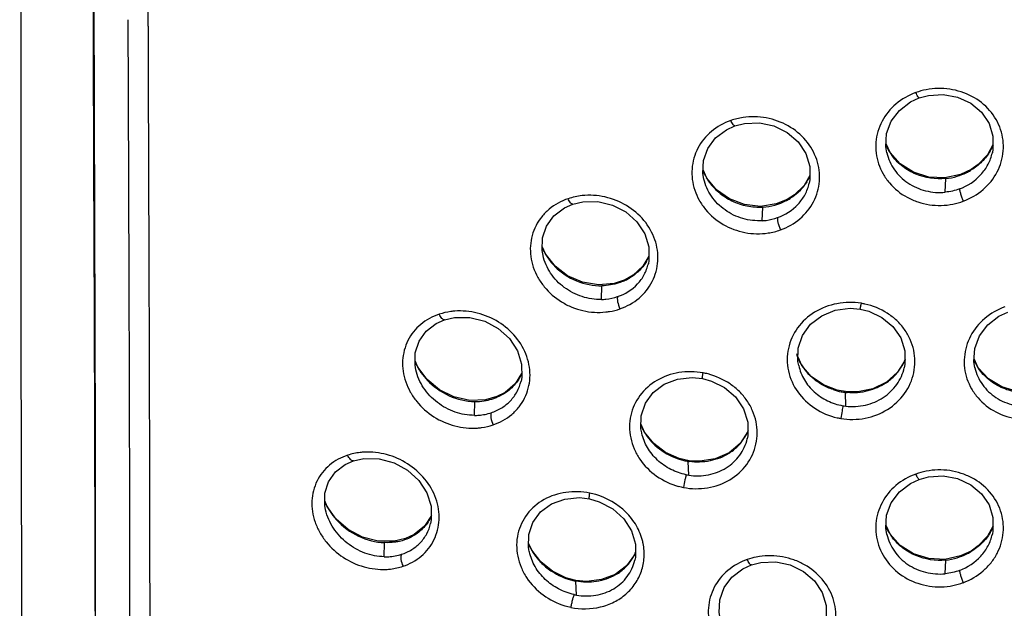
# Model space of a CAD drawing. Header units: millimetres. Extents: x 687 to 1107, y -116 to 478.
# Tile 30 of 49: x 778 to 788, y 305 to 311. Entities that reach past the tile are written whole.
import ezdxf

# ---------------------------------------------------------------- set-up
doc = ezdxf.new("R2010")
doc.units = ezdxf.units.MM
doc.header["$LTSCALE"] = 0.1

msp = doc.modelspace()

# ---------------------------------------------------------------- linework, layer by layer
at = {"color": 7, "linetype": 'Continuous'}
for p, q in [((778.8748, 311.1255), (778.8747, 311.3407)), ((778.6641, 311.1944), (778.6664, 310.4198)), ((778.6664, 310.4198), (778.6732, 308.49)), ((786.5768, 309.8143), (786.5345, 309.9049)), ((787.6448, 309.8931), (787.5878, 309.7915)), ((786.5415, 309.8147), (786.5423, 309.8111)), ((787.6384, 309.8125), (787.6387, 309.8137)), ((784.6727, 309.549), (784.635, 309.6334)), ((787.4168, 309.638), (787.3081, 309.5872)), ((787.4125, 309.6292), (787.4168, 309.638)), ((784.6429, 309.5396), (784.6423, 309.5422)), ((785.7443, 309.5753), (785.6833, 309.4717)), ((787.3081, 309.5872), (787.1448, 309.5519)), ((787.1495, 309.4025), (787.1537, 309.5441)), ((785.6833, 309.4717), (785.5849, 309.3752)), ((785.7379, 309.4958), (785.7385, 309.4985)), ((785.5065, 309.3255), (785.3956, 309.281)), ((785.4992, 309.315), (785.5065, 309.3255)), ((785.5849, 309.3752), (785.5065, 309.3255)), ((785.3956, 309.281), (785.2319, 309.256)), ((785.2503, 309.1064), (785.2543, 309.2482)), ((782.9983, 308.7614), (782.9658, 308.8376)), ((782.9733, 308.744), (782.9731, 308.745)), ((784.0735, 308.7382), (784.0088, 308.6334)), ((784.0088, 308.6334), (783.9077, 308.5408)), ((784.0671, 308.6594), (784.068, 308.6632)), ((783.9077, 308.5408), (783.8254, 308.4939)), ((783.7121, 308.4556), (783.5478, 308.4405)), ((783.5817, 308.2883), (783.5855, 308.4313)), ((783.8254, 308.4939), (783.7121, 308.4556)), ((783.8151, 308.4821), (783.8254, 308.4939)), ((781.9515, 308.0789), (781.9515, 308.0789)), ((785.6619, 307.6027), (785.6209, 307.6893)), ((781.6733, 307.585), (781.6458, 307.6521)), ((781.77, 307.4564), (781.6733, 307.585)), ((785.6274, 307.6035), (785.6278, 307.6016)), ((786.7245, 307.5801), (786.7249, 307.582)), ((787.4927, 307.5796), (787.4488, 307.6718)), ((787.4558, 307.5821), (787.4568, 307.5778)), ((781.6532, 307.5585), (781.6531, 307.5589)), ((782.7517, 307.5193), (782.6837, 307.4134)), ((782.4937, 307.2799), (782.3778, 307.2473)), ((782.4806, 307.2672), (782.4937, 307.2799)), ((786.1339, 307.3291), (786.0286, 307.3471)), ((786.117, 307.1813), (786.1127, 307.3232)), ((786.1325, 307.3211), (786.1339, 307.3291)), ((782.3778, 307.2473), (782.213, 307.241)), ((782.2621, 307.0846), (782.2657, 307.2292)), ((784.0275, 306.9097), (783.9909, 306.9906)), ((783.9983, 306.9006), (783.9976, 306.9036)), ((785.094, 306.8421), (785.0944, 306.8441)), ((781.0059, 306.6139), (781.0059, 306.6139)), ((784.4919, 306.614), (784.3872, 306.6376)), ((784.4868, 306.4641), (784.482, 306.6073)), ((784.4869, 306.6065), (784.4919, 306.614)), ((780.7323, 306.1386), (780.7089, 306.1978)), ((780.7163, 306.1033), (780.7159, 306.105)), ((780.8265, 306.0084), (780.7323, 306.1386)), ((781.8155, 306.0437), (781.7424, 305.9338)), ((781.6363, 305.8473), (781.5466, 305.8051)), ((781.7424, 305.9338), (781.6363, 305.8473)), ((786.5769, 305.8522), (786.5345, 305.9429)), ((786.5415, 305.8527), (786.5423, 305.8491)), ((787.6448, 305.9311), (787.5879, 305.8295)), ((787.6384, 305.8505), (787.6387, 305.8517)), ((781.4284, 305.777), (781.2632, 305.7778)), ((781.3253, 305.6168), (781.3288, 305.763)), ((781.5466, 305.8051), (781.4284, 305.777)), ((781.5312, 305.7918), (781.5466, 305.8051)), ((782.8568, 305.6839), (782.8241, 305.7589)), ((782.8318, 305.6671), (782.8308, 305.6711)), ((783.9321, 305.6615), (783.9235, 305.6383)), ((787.4168, 305.676), (787.3081, 305.6252)), ((787.4125, 305.6672), (787.4168, 305.676)), ((783.9235, 305.6383), (783.8402, 305.523)), ((783.9265, 305.5814), (783.9269, 305.5833)), ((787.3081, 305.6252), (787.1449, 305.5899)), ((787.1495, 305.4405), (787.1537, 305.5821)), ((783.8402, 305.523), (783.7242, 305.4342)), ((783.3152, 305.3715), (783.2106, 305.3996)), ((783.3194, 305.2187), (783.3144, 305.3634))]:
    msp.add_line(p, q, dxfattribs=at)
for points in [[(777.553, 311.5676), (777.5514, 307.8962), (777.5609, 303.9965), (777.5404, 300.0882)], [(778.3096, 311.3992), (778.3249, 306.8553), (778.3219, 302.6589)], [(786.5427, 309.8112), (786.5327, 309.8748), (786.5408, 310.011), (786.5883, 310.1398), (786.673, 310.252), (786.7883, 310.3401), (786.8797, 310.3827)], [(786.8797, 310.3827), (786.9752, 310.4087), (787.128, 310.4179), (787.2779, 310.3903), (787.4135, 310.3274), (787.5246, 310.2338), (787.604, 310.1172), (787.6448, 309.9856), (787.6448, 309.8481), (787.6382, 309.8126)], [(784.6429, 309.5396), (784.6334, 309.5977), (784.6393, 309.7317), (784.6837, 309.8575), (784.7648, 309.9666), (784.8768, 310.0517), (784.9665, 310.0925)], [(784.9665, 310.0925), (785.065, 310.1174), (785.2195, 310.1229), (785.3712, 310.0908), (785.5086, 310.0231), (785.6215, 309.9252), (785.7024, 309.8047), (785.7442, 309.67), (785.7443, 309.5308), (785.7377, 309.4959)], [(787.1448, 309.5519), (786.9775, 309.5593), (786.8188, 309.6093), (786.682, 309.6965), (786.5768, 309.8143)], [(787.5878, 309.7915), (787.492, 309.6907), (787.4168, 309.638)], [(785.2319, 309.256), (785.0658, 309.2736), (784.9093, 309.3325), (784.7753, 309.4267), (784.6727, 309.549)], [(782.9733, 308.744), (782.9646, 308.7966), (782.9686, 308.9281), (783.0099, 309.0511), (783.0872, 309.1572), (783.1956, 309.2398), (783.2836, 309.2791)], [(783.2835, 309.2791), (783.3851, 309.3033), (783.5415, 309.3055), (783.6947, 309.2695), (783.8338, 309.1975), (783.9482, 309.0958), (784.0305, 308.9721), (784.0731, 308.835), (784.0737, 308.6951), (784.0669, 308.6595)], [(783.5478, 308.4405), (783.3828, 308.4678), (783.2289, 308.5351), (783.098, 308.6355), (782.9983, 308.7614)], [(785.6276, 307.6035), (785.62, 307.646), (785.6228, 307.7842), (785.6682, 307.9154), (785.7515, 308.0307), (785.8672, 308.1202), (786.0078, 308.1768), (786.1609, 308.1972), (786.2657, 308.1892)], [(781.9515, 308.0789), (782.0557, 308.1026), (782.2135, 308.1022), (782.3681, 308.0629), (782.5085, 307.9874), (782.6241, 307.8827), (782.7074, 307.7567), (782.7508, 307.6182), (782.7521, 307.4782), (782.7451, 307.4407)], [(786.2657, 308.1892), (786.3573, 308.1666), (786.492, 308.1032), (786.6055, 308.0094), (786.6867, 307.8903), (786.7298, 307.7545), (786.7308, 307.6129), (786.7245, 307.5801)], [(787.4572, 307.5779), (787.447, 307.6432), (787.4557, 307.7803), (787.5043, 307.9107), (787.5904, 308.0246), (787.7071, 308.1144), (787.7993, 308.1582)], [(781.6531, 307.5589), (781.645, 307.6064), (781.6473, 307.7357), (781.686, 307.8563), (781.7601, 307.9602), (781.8651, 308.0407), (781.9515, 308.0789)], [(786.0286, 307.3471), (785.8845, 307.4027), (785.759, 307.4897), (785.6619, 307.6027)], [(786.7318, 307.6582), (786.6525, 307.5329), (786.5391, 307.4314), (786.3985, 307.3621), (786.2423, 307.3293), (786.1339, 307.3291)], [(788.2278, 307.3715), (788.0646, 307.3314), (787.8965, 307.3341), (787.7368, 307.38), (787.5988, 307.464), (787.4927, 307.5796)], [(782.213, 307.241), (782.0492, 307.2767), (781.8978, 307.351), (781.77, 307.4564)], [(782.6837, 307.4134), (782.58, 307.3243), (782.4937, 307.2799)], [(783.9976, 306.9036), (783.9901, 306.9457), (783.9925, 307.082), (784.0366, 307.2104), (784.1183, 307.3224), (784.2321, 307.4083), (784.3712, 307.4611), (784.5233, 307.4779), (784.6275, 307.4675)], [(784.6275, 307.4675), (784.7218, 307.442), (784.8584, 307.3744), (784.9732, 307.2765), (785.0554, 307.1539), (785.0991, 307.0155), (785.1, 306.873), (785.094, 306.8421)], [(784.3872, 306.6376), (784.2453, 306.7004), (784.1222, 306.7929), (784.0275, 306.9097)], [(785.0999, 306.9168), (785.0195, 306.7942), (784.9048, 306.6972), (784.7619, 306.6338), (784.6029, 306.6082), (784.4919, 306.614)], [(780.7159, 306.105), (780.7084, 306.1488), (780.7096, 306.2764), (780.7464, 306.3954), (780.8181, 306.4976), (780.9206, 306.5765), (781.0059, 306.6139)], [(781.0059, 306.6139), (781.1121, 306.6372), (781.2709, 306.6347), (781.4265, 306.5928), (781.5677, 306.5146), (781.6841, 306.4077), (781.7679, 306.28), (781.8118, 306.1407), (781.8139, 306.001), (781.8066, 305.9618)], [(786.5427, 305.8492), (786.5327, 305.9128), (786.5408, 306.0491), (786.5883, 306.1778), (786.673, 306.29), (786.7883, 306.3781), (786.8797, 306.4207)], [(786.8797, 306.4207), (786.9752, 306.4467), (787.128, 306.4559), (787.2779, 306.4283), (787.4136, 306.3653), (787.5246, 306.2717), (787.604, 306.1551), (787.6448, 306.0235), (787.6448, 305.886), (787.6382, 305.8506)], [(782.8308, 305.6711), (782.8234, 305.7132), (782.8255, 305.8476), (782.8687, 305.9738), (782.949, 306.0832), (783.0614, 306.1664), (783.1993, 306.2166), (783.351, 306.2306), (783.4555, 306.2184)], [(783.4555, 306.2184), (783.5575, 306.1885), (783.6969, 306.1144), (783.8112, 306.0115), (783.8909, 305.8864), (783.9322, 305.7489), (783.9321, 305.6098), (783.9265, 305.5814)], [(781.2632, 305.7778), (781.1006, 305.82), (780.9517, 305.8994), (780.8265, 306.0084)], [(787.1449, 305.5899), (786.9776, 305.5973), (786.8189, 305.6473), (786.6821, 305.7345), (786.5769, 305.8522)], [(787.5879, 305.8295), (787.492, 305.7287), (787.4168, 305.676)], [(783.2106, 305.3996), (783.0702, 305.468), (782.9492, 305.5646), (782.8568, 305.6839)], [(785.1367, 305.5323), (785.235, 305.5573), (785.3894, 305.5631), (785.5409, 305.5314), (785.6782, 305.464), (785.791, 305.3663), (785.8717, 305.2461), (785.9133, 305.1115), (785.9133, 304.9725), (785.9067, 304.938)], [(784.8118, 304.9777), (784.8023, 305.0363), (784.8084, 305.1705), (784.8531, 305.2967), (784.9345, 305.406), (785.0468, 305.4914), (785.1367, 305.5323)], [(783.7242, 305.4342), (783.5817, 305.3789), (783.4244, 305.3611), (783.3152, 305.3715)]]:
    msp.add_lwpolyline(points, dxfattribs=at)
for centre, radius, start, end in [((787.1202, 309.653), 0.8317, 101.69177, 109.38103), ((785.1839, 309.3668), 0.8234, 99.31386, 108.45037), ((787.0439, 310.1159), 0.5573, 203.35146, 211.36391), ((787.1428, 310.1105), 0.5498, 329.29894, 332.07361), ((787.1459, 310.1088), 0.5462, 332.07413, 336.97417), ((787.0578, 310.1242), 0.5735, 211.35481, 217.25531), ((785.1627, 309.8487), 0.5755, 202.58197, 210.92287), ((787.1014, 310.1537), 0.6098, 295.94374, 300.6817), ((787.0946, 310.1651), 0.6231, 300.68088, 301.48924), ((785.1677, 309.8516), 0.5814, 210.91372, 214.63618), ((785.2723, 309.7846), 0.5184, 328.30736, 334.80747), ((785.2756, 309.7829), 0.5148, 334.81682, 335.72658), ((787.0892, 310.1839), 0.6425, 275.76282, 286.74242), ((787.0926, 310.1721), 0.6302, 286.75365, 295.93073), ((783.4764, 308.5819), 0.7915, 97.04174, 107.88572), ((785.2375, 309.8197), 0.5685, 297.41132, 298.55283), ((785.2381, 309.8187), 0.5673, 298.5512, 302.97588), ((785.2203, 309.8545), 0.6073, 273.20432, 297.33844), ((787.127, 309.842), 0.572, 280.25552, 291.50258), ((785.238, 309.5383), 0.5638, 277.42665, 290.86243), ((783.5107, 309.0609), 0.5945, 202.51869, 205.15493), ((783.5215, 309.0661), 0.6065, 205.16327, 210.65745), ((783.5268, 309.0691), 0.6125, 210.64913, 211.27586), ((783.5283, 309.07), 0.6143, 211.27657, 213.42103), ((783.6231, 308.9393), 0.4951, 327.93461, 334.1682), ((783.6209, 308.9404), 0.4976, 334.16566, 335.79961), ((783.5723, 309.1047), 0.6704, 223.86376, 224.8463), ((783.594, 308.977), 0.5421, 295.58472, 300.81278), ((783.5924, 308.9802), 0.5456, 294.08364, 295.58944), ((786.1609, 307.5369), 0.721, 77.61343, 80.60859), ((786.1363, 307.9029), 0.5626, 198.6897, 203.39322), ((782.2068, 307.8839), 0.6124, 202.51356, 203.67006), ((782.2219, 307.8907), 0.6289, 203.69372, 210.52168), ((786.1403, 307.9046), 0.567, 203.39179, 207.5957), ((786.141, 307.905), 0.5678, 207.59507, 210.31446), ((786.1415, 307.9053), 0.5684, 210.31657, 215.01746), ((786.2212, 307.8858), 0.5595, 323.55473, 328.67031), ((786.2262, 307.8827), 0.5536, 328.67163, 332.53559), ((786.2338, 307.8788), 0.5451, 332.53262, 337.29667), ((787.9444, 307.8774), 0.5425, 203.47711, 211.17539), ((787.9511, 307.8813), 0.5502, 211.16025, 211.61397), ((782.2319, 307.8964), 0.6405, 210.504, 212.26473), ((782.2598, 307.9151), 0.674, 212.33916, 221.57092), ((782.3237, 307.713), 0.4715, 326.70576, 336.7545), ((784.5002, 306.8047), 0.7347, 75.27344, 79.41529), ((786.142, 307.9058), 0.569, 215.03669, 225.33746), ((786.159, 307.9233), 0.5934, 225.35229, 229.16081), ((786.2265, 307.8808), 0.5523, 305.56901, 318.30693), ((786.22, 307.8867), 0.561, 318.30428, 323.55672), ((782.2832, 307.9349), 0.7046, 221.51266, 223.31515), ((786.2227, 307.8869), 0.5594, 304.02959, 305.52232), ((786.1916, 307.961), 0.6427, 251.30704, 259.11679), ((786.1879, 307.9428), 0.6241, 259.13479, 263.07701), ((786.1868, 307.9341), 0.6154, 263.08503, 263.70055), ((786.1864, 307.9305), 0.6117, 263.69992, 264.94245), ((782.2725, 307.8254), 0.5962, 269.34723, 278.71303), ((782.2753, 307.8057), 0.5764, 278.73348, 286.84964), ((782.2806, 307.7874), 0.5573, 286.87399, 291.02455), ((782.2836, 307.7798), 0.5492, 291.02534, 292.88235), ((786.1846, 307.7582), 0.5809, 260.24684, 263.3158), ((784.5408, 307.2172), 0.5995, 202.79264, 205.26991), ((786.1834, 307.751), 0.7081, 257.31069, 260.389), ((784.5396, 307.2166), 0.5982, 205.2682, 210.30325), ((784.535, 307.214), 0.5929, 210.30544, 213.41643), ((784.537, 307.216), 0.5957, 213.46966, 222.96761), ((784.6191, 307.1361), 0.5289, 327.72432, 331.68629), ((784.6246, 307.1332), 0.5226, 331.68185, 337.14804), ((784.5625, 307.2394), 0.6303, 222.94804, 227.34521), ((784.624, 307.1309), 0.5217, 303.54778, 317.02649), ((784.6176, 307.1369), 0.5306, 317.02388, 322.36475), ((784.6165, 307.1378), 0.532, 322.36307, 327.7233), ((784.6224, 307.1342), 0.5254, 302.19551, 303.49185), ((784.5893, 307.2633), 0.6649, 248.15738, 256.59567), ((784.5813, 307.2314), 0.632, 256.6277, 260.96461), ((784.579, 307.2179), 0.6183, 260.97883, 261.43614), ((784.5789, 307.2172), 0.6176, 261.43376, 261.88319), ((784.5758, 307.0479), 0.5905, 258.75411, 261.32408), ((787.0734, 305.8591), 0.6577, 100.67142, 110.40058), ((783.3102, 305.5474), 0.7464, 73.60125, 78.4623), ((784.5683, 307.0441), 0.7203, 254.87552, 259.13335), ((781.2979, 306.4434), 0.6433, 202.57645, 209.54073), ((781.311, 306.4505), 0.6582, 209.51524, 210.42026), ((781.3131, 306.4518), 0.6607, 210.42031, 211.48886), ((781.3417, 306.4702), 0.6947, 211.55534, 219.80805), ((781.3697, 306.4927), 0.7306, 219.75607, 222.21004), ((781.3913, 306.2342), 0.4656, 333.21018, 335.46994), ((787.0439, 306.1539), 0.5573, 203.35098, 211.36333), ((787.0578, 306.1622), 0.5736, 211.35423, 217.25492), ((787.1428, 306.1485), 0.5498, 329.29924, 332.07428), ((787.1459, 306.1468), 0.5463, 332.0748, 336.97225), ((781.3591, 306.3066), 0.5428, 281.3511, 288.46311), ((781.3658, 306.2853), 0.5205, 288.51129, 290.62659), ((781.3694, 306.276), 0.5105, 290.60905, 297.97663), ((783.3931, 305.9922), 0.6197, 202.49803, 204.00165), ((783.4422, 305.6401), 0.582, 11.34212, 13.53234), ((783.3913, 305.9914), 0.6177, 203.99835, 210.1929), ((783.3855, 305.9881), 0.6111, 210.19965, 212.2247), ((783.3887, 305.9908), 0.6152, 212.27684, 221.34338), ((783.4723, 305.8676), 0.5069, 330.2333, 336.57722), ((787.0926, 306.21), 0.6302, 286.75513, 295.93213), ((787.1014, 306.1916), 0.6098, 295.94513, 300.68299), ((787.0946, 306.203), 0.6231, 300.68221, 301.49043), ((783.4177, 306.016), 0.6537, 221.32358, 225.87612), ((783.4441, 306.0442), 0.6922, 225.9329, 237.11965), ((783.4715, 305.8673), 0.5073, 314.94065, 319.95992), ((783.4688, 305.8695), 0.5108, 319.96131, 326.29907), ((783.469, 305.8694), 0.5106, 326.29984, 327.35387), ((783.4693, 305.8692), 0.5102, 327.35383, 330.23842), ((787.0892, 306.2218), 0.6425, 275.76316, 286.7439), ((783.4554, 306.0607), 0.7122, 237.07685, 245.83318), ((783.4762, 305.8623), 0.5004, 300.51075, 314.96568), ((783.4446, 306.036), 0.6852, 245.82284, 254.3288), ((783.4334, 305.9976), 0.6453, 254.36551, 258.78082), ((783.4303, 305.9832), 0.6305, 258.79867, 259.40384), ((783.4702, 305.8723), 0.5121, 299.7982, 300.52101), ((786.9057, 306.6579), 1.3792, 283.55001, 288.20908), ((783.4249, 305.808), 0.5986, 257.5599, 259.84412), ((783.4129, 305.8073), 0.7303, 253.12325, 258.12469)]:
    msp.add_arc(centre, radius, start, end, dxfattribs=at)
for points in [[(778.3236, 305.0534), (778.3236, 307.1648), (778.3101, 309.2762), (778.3049, 311.3876)], [(787.2982, 309.4373), (787.2506, 309.4194), (787.2001, 309.4079), (787.1494, 309.4029)], [(783.0156, 308.7317), (783.0371, 308.699), (783.0618, 308.6683), (783.0889, 308.6402)], [(784.1354, 306.7759), (784.1951, 306.7208), (784.2663, 306.6765), (784.3417, 306.6463)], [(787.2982, 305.4752), (787.2506, 305.4574), (787.2001, 305.4458), (787.1494, 305.4409)], [(783.3078, 305.3647), (783.3087, 305.3663), (783.3098, 305.3679), (783.311, 305.3692)]]:
    msp.add_open_spline(points, degree=3, dxfattribs=at)
for points, knots in [([(778.8728, 311.1259), (778.8759, 309.9942), (778.8853, 307.7315), (778.8905, 305.4687), (778.8902, 304.3376)], [0, 0, 0, 0, 0.5001307, 1, 1, 1, 1]), ([(787.3366, 309.3097), (787.4117, 309.3371), (787.5513, 309.4183), (787.7004, 309.6044), (787.767, 309.829), (787.7386, 310.0604), (787.6199, 310.2636), (787.4304, 310.4116), (787.1971, 310.4858), (787.0316, 310.4829), (786.9516, 310.4674)], [0, 0, 0, 0, 0.1278673, 0.2521341, 0.3732354, 0.4932114, 0.615, 0.7405234, 0.8696369, 1, 1, 1, 1]), ([(786.8442, 310.4376), (786.7695, 310.4106), (786.6303, 310.3312), (786.48, 310.148), (786.4249, 309.9605), (786.4274, 309.8089), (786.453, 309.6971), (786.5006, 309.5917), (786.5905, 309.4632), (786.7174, 309.3617), (786.8651, 309.2982), (787.0236, 309.2599), (787.149, 309.2628), (787.2288, 309.2791)], [0, 0, 0, 0, 0.1269373, 0.2498662, 0.3700442, 0.4302239, 0.4907346, 0.5519519, 0.6139755, 0.7402227, 0.8047963, 0.8698682, 1, 1, 1, 1]), ([(786.8797, 310.3827), (786.8776, 310.382), (786.8707, 310.3876), (786.8637, 310.3986), (786.8536, 310.4165), (786.8474, 310.4301), (786.8442, 310.4376)], [0, 0, 0, 0, 0.1000962, 0.3193278, 0.6363318, 1, 1, 1, 1]), ([(784.9233, 310.1479), (784.8505, 310.1225), (784.7145, 310.0467), (784.568, 309.8678), (784.5158, 309.6837), (784.5195, 309.534), (784.5455, 309.4227), (784.5929, 309.317), (784.6819, 309.1871), (784.8378, 309.0564), (785.0668, 308.9708), (785.2314, 308.9669), (785.3108, 308.9792)], [0, 0, 0, 0, 0.1247018, 0.2454837, 0.3647655, 0.4251401, 0.486251, 0.5483592, 0.6114303, 0.7397101, 0.8700357, 1, 1, 1, 1]), ([(784.9665, 310.0925), (784.9637, 310.0915), (784.9548, 310.0955), (784.9401, 310.1142), (784.9298, 310.1334), (784.9233, 310.1479)], [0, 0, 0, 0, 0.1224895, 0.3447915, 1, 1, 1, 1]), ([(785.4387, 309.0115), (785.5122, 309.0369), (785.6494, 309.1143), (785.795, 309.2963), (785.8586, 309.518), (785.8283, 309.7476), (785.7105, 309.9515), (785.5241, 310.1042), (785.2944, 310.1865), (785.1302, 310.1909), (785.0506, 310.1794)], [0, 0, 0, 0, 0.1257277, 0.2478412, 0.3678872, 0.4884849, 0.6121725, 0.7397634, 0.8699913, 1, 1, 1, 1]), ([(786.5423, 309.8111), (786.5569, 309.7491), (786.6125, 309.6282), (786.7561, 309.4879), (786.9439, 309.4063), (787.0818, 309.3958), (787.1495, 309.4025)], [0, 0, 0, 0, 0.2410741, 0.4888223, 0.7429184, 1, 1, 1, 1]), ([(787.1537, 309.5441), (787.0497, 309.5337), (786.8868, 309.5587), (786.7056, 309.6625), (786.6321, 309.7365), (786.6013, 309.777)], [0, 0, 0, 0, 0.5042078, 0.754431, 1, 1, 1, 1]), ([(787.2981, 309.4372), (787.3812, 309.4684), (787.4973, 309.5446), (787.5983, 309.6891), (787.6288, 309.7709), (787.6384, 309.8125)], [0, 0, 0, 0, 0.5074344, 0.7557873, 1, 1, 1, 1]), ([(787.6155, 309.8298), (787.592, 309.7902), (787.5343, 309.7159), (787.4601, 309.6583), (787.4201, 309.6337)], [0, 0, 0, 0, 0.4953095, 1, 1, 1, 1]), ([(785.2503, 309.1068), (785.1822, 309.1028), (785.0436, 309.1182), (784.857, 309.2081), (784.7133, 309.3528), (784.6572, 309.4763), (784.6428, 309.5396)], [0, 0, 0, 0, 0.2542215, 0.5083088, 0.7579538, 1, 1, 1, 1]), ([(784.6894, 309.5212), (784.7199, 309.477), (784.794, 309.3961), (784.9322, 309.3064), (785.0892, 309.2533), (785.1997, 309.2455), (785.2542, 309.2487)], [0, 0, 0, 0, 0.2467627, 0.4973174, 0.749236, 1, 1, 1, 1]), ([(785.4079, 309.1384), (785.488, 309.1668), (785.6, 309.2388), (785.6988, 309.3765), (785.7284, 309.4555), (785.7377, 309.4959)], [0, 0, 0, 0, 0.5052425, 0.7534821, 1, 1, 1, 1]), ([(785.7134, 309.5122), (785.7031, 309.4954), (785.6575, 309.4301), (785.5971, 309.3753), (785.5469, 309.3428)], [0, 0, 0, 0, 0.2477545, 1, 1, 1, 1]), ([(787.2982, 309.4373), (787.2978, 309.4309), (787.301, 309.4133), (787.309, 309.3828), (787.3215, 309.3466), (787.3315, 309.3216), (787.3366, 309.3097)], [0, 0, 0, 0, 0.1421505, 0.3963205, 0.7098673, 1, 1, 1, 1]), ([(783.2333, 309.3351), (783.1624, 309.3111), (783.0618, 309.2556), (782.9573, 309.1498), (782.8775, 309.0268), (782.8378, 308.8812), (782.8429, 308.733), (782.8697, 308.6219), (782.9176, 308.516), (783.0063, 308.3854), (783.1289, 308.2788), (783.2722, 308.2066), (783.4246, 308.1576), (783.5468, 308.15), (783.6255, 308.1588)], [0, 0, 0, 0, 0.1222612, 0.1821814, 0.2416058, 0.3602052, 0.4208557, 0.4825922, 0.5455445, 0.6095317, 0.7393699, 0.8050712, 0.870683, 1, 1, 1, 1]), ([(783.2835, 309.2791), (783.28, 309.2779), (783.2696, 309.2809), (783.2575, 309.2937), (783.2445, 309.3123), (783.2369, 309.3272), (783.2333, 309.3351)], [0, 0, 0, 0, 0.1411498, 0.366731, 0.6679047, 1, 1, 1, 1]), ([(783.7723, 308.1918), (783.8441, 308.2159), (783.9785, 308.2904), (784.1204, 308.4691), (784.1807, 308.6885), (784.1479, 308.9167), (784.03, 309.1206), (783.8462, 309.2764), (783.6205, 309.3649), (783.4582, 309.3755), (783.3794, 309.3674)], [0, 0, 0, 0, 0.1235731, 0.243835, 0.3632455, 0.4847502, 0.6103234, 0.7396804, 0.8706203, 1, 1, 1, 1]), ([(785.2503, 309.1068), (785.2638, 309.1076), (785.3172, 309.1126), (785.37, 309.125), (785.4079, 309.1384)], [0, 0, 0, 0, 0.2513076, 1, 1, 1, 1]), ([(785.4081, 309.1385), (785.4062, 309.1322), (785.4071, 309.1141), (785.4128, 309.0836), (785.4238, 309.0476), (785.4335, 309.0231), (785.4387, 309.0115)], [0, 0, 0, 0, 0.147813, 0.4002258, 0.7099171, 1, 1, 1, 1]), ([(783.5817, 308.2887), (783.5134, 308.287), (783.3744, 308.3074), (783.1885, 308.4036), (783.0443, 308.5528), (782.9878, 308.6792), (782.9733, 308.744)], [0, 0, 0, 0, 0.2509751, 0.5047585, 0.7561889, 1, 1, 1, 1]), ([(783.0969, 308.6319), (783.1607, 308.5679), (783.3142, 308.4649), (783.4962, 308.4299), (783.5854, 308.4317)], [0, 0, 0, 0, 0.5030647, 1, 1, 1, 1]), ([(783.7481, 308.318), (783.8252, 308.3443), (783.9336, 308.4123), (784.0292, 308.5443), (784.0578, 308.6204), (784.0669, 308.6595)], [0, 0, 0, 0, 0.50388, 0.7518788, 1, 1, 1, 1]), ([(784.0427, 308.6764), (784.0216, 308.6428), (783.9708, 308.5802), (783.9063, 308.5318), (783.8718, 308.5114)], [0, 0, 0, 0, 0.4968643, 1, 1, 1, 1]), ([(778.6732, 308.49), (778.6761, 307.6815), (778.6799, 306.4689), (778.6818, 304.8523), (778.6815, 303.6401), (778.6764, 302.4275), (778.6635, 300.8103), (778.6521, 299.5972), (778.6508, 298.7884)], [0, 0, 0, 0, 0.2500149, 0.3749685, 0.4998924, 0.624862, 0.7499103, 1, 1, 1, 1]), ([(783.8151, 308.4821), (783.7973, 308.4742), (783.7239, 308.4457), (783.6447, 308.4324), (783.5855, 308.4313)], [0, 0, 0, 0, 0.2473452, 1, 1, 1, 1]), ([(783.5817, 308.2887), (783.5959, 308.2891), (783.6523, 308.2926), (783.7081, 308.3044), (783.7481, 308.318)], [0, 0, 0, 0, 0.2522115, 1, 1, 1, 1]), ([(783.7482, 308.3181), (783.7454, 308.3119), (783.7441, 308.2937), (783.7497, 308.2507), (783.7615, 308.2153), (783.7723, 308.1918)], [0, 0, 0, 0, 0.15464, 0.4059454, 1, 1, 1, 1]), ([(786.2783, 308.2488), (786.195, 308.262), (786.0241, 308.2594), (785.7877, 308.1712), (785.6047, 308.0054), (785.521, 307.8202), (785.5047, 307.6638), (785.5224, 307.506), (785.6062, 307.317), (785.7887, 307.1444), (785.9457, 307.0787), (786.0277, 307.0602)], [0, 0, 0, 0, 0.1300462, 0.2575322, 0.3808576, 0.5009801, 0.5610409, 0.6214996, 0.7440856, 0.8705513, 1, 1, 1, 1]), ([(786.0649, 307.0529), (786.1482, 307.0387), (786.3198, 307.041), (786.5568, 307.1317), (786.7389, 307.3013), (786.8394, 307.5236), (786.8383, 307.726), (786.7886, 307.876), (786.7285, 307.9808), (786.6477, 308.0731), (786.5159, 308.1747), (786.3971, 308.2235), (786.3152, 308.2417)], [0, 0, 0, 0, 0.1299175, 0.2578134, 0.3821392, 0.5031299, 0.6228458, 0.6835315, 0.7450241, 0.8074996, 0.8709952, 1, 1, 1, 1]), ([(786.2657, 308.1892), (786.2661, 308.1891), (786.2665, 308.1913), (786.2675, 308.1939), (786.2687, 308.1997), (786.2704, 308.2069), (786.2722, 308.216), (786.2749, 308.2301), (786.2769, 308.2412), (786.2783, 308.2488)], [0, 0, 0, 0, 0.0194653, 0.074856, 0.1673484, 0.2931879, 0.4460989, 0.6196501, 1, 1, 1, 1]), ([(787.7673, 308.2128), (787.6919, 308.1848), (787.5516, 308.1035), (787.3997, 307.9181), (787.3434, 307.7289), (787.3456, 307.5763), (787.3713, 307.4644), (787.4193, 307.3592), (787.5099, 307.2315), (787.6707, 307.1068), (787.9059, 307.0347), (788.0722, 307.0422), (788.152, 307.0601)], [0, 0, 0, 0, 0.1279835, 0.2520477, 0.3728609, 0.4330647, 0.4933992, 0.5542859, 0.615881, 0.7412238, 0.869814, 1, 1, 1, 1]), ([(781.8955, 308.1357), (781.8263, 308.1127), (781.7279, 308.0591), (781.626, 307.9556), (781.5482, 307.8342), (781.5105, 307.6897), (781.5172, 307.5424), (781.5449, 307.4314), (781.5933, 307.3254), (781.682, 307.1944), (781.8332, 307.0599), (782.054, 306.9636), (782.2142, 306.9479), (782.2921, 306.9537)], [0, 0, 0, 0, 0.120248, 0.1793051, 0.2381164, 0.3565216, 0.4176167, 0.4800756, 0.5438953, 0.6087563, 0.7399565, 0.8712472, 1, 1, 1, 1]), ([(782.0575, 308.1681), (782.0436, 308.1669), (781.9888, 308.1606), (781.9347, 308.1483), (781.8955, 308.1357)], [0, 0, 0, 0, 0.2527909, 1, 1, 1, 1]), ([(781.9515, 308.0789), (781.9416, 308.0756), (781.9226, 308.0905), (781.9076, 308.1119), (781.8993, 308.1275), (781.8955, 308.1357)], [0, 0, 0, 0, 0.3748908, 0.6748865, 1, 1, 1, 1]), ([(782.4552, 306.9868), (782.5253, 307.0101), (782.6248, 307.0652), (782.7272, 307.171), (782.8048, 307.2944), (782.8531, 307.4765), (782.8178, 307.7036), (782.6994, 307.9075), (782.5176, 308.0651), (782.2955, 308.158), (782.1354, 308.1734), (782.0575, 308.1681)], [0, 0, 0, 0, 0.121576, 0.1814269, 0.2409419, 0.3599841, 0.4824137, 0.6095812, 0.7402237, 0.8714489, 1, 1, 1, 1]), ([(783.6255, 308.1588), (783.6381, 308.16), (783.688, 308.1662), (783.7371, 308.1788), (783.7723, 308.1918)], [0, 0, 0, 0, 0.2522983, 1, 1, 1, 1]), ([(785.628, 307.6016), (785.6398, 307.5501), (785.6801, 307.4489), (785.785, 307.3222), (785.9243, 307.2299), (786.0314, 307.1952), (786.0864, 307.1857)], [0, 0, 0, 0, 0.242386, 0.4907577, 0.7438782, 1, 1, 1, 1]), ([(788.068, 307.3233), (788.0106, 307.3163), (787.8939, 307.3186), (787.7279, 307.3678), (787.584, 307.4595), (787.5113, 307.5461), (787.4825, 307.5928)], [0, 0, 0, 0, 0.2558177, 0.5088242, 0.7570838, 1, 1, 1, 1]), ([(782.2621, 307.085), (782.1938, 307.0851), (782.0549, 307.1094), (781.8696, 307.2105), (781.7249, 307.3634), (781.6677, 307.4923), (781.6531, 307.5585)], [0, 0, 0, 0, 0.2478896, 0.5011129, 0.7541306, 1, 1, 1, 1]), ([(784.6346, 307.5269), (784.5525, 307.5419), (784.3844, 307.5436), (784.1502, 307.4629), (783.9678, 307.3035), (783.8842, 307.122), (783.8673, 306.9676), (783.8799, 306.8498), (783.9161, 306.7353), (783.9945, 306.5916), (784.1446, 306.4421), (784.2989, 306.3703), (784.3798, 306.3481)], [0, 0, 0, 0, 0.1295956, 0.2554633, 0.3768689, 0.4958545, 0.5558819, 0.6166847, 0.6784756, 0.7413509, 0.8695206, 1, 1, 1, 1]), ([(784.4319, 306.3361), (784.514, 306.3206), (784.6829, 306.3185), (784.9184, 306.4014), (785.1002, 306.5648), (785.2011, 306.7834), (785.2007, 306.9841), (785.1524, 307.1346), (785.0934, 307.2408), (785.0141, 307.3353), (784.8847, 307.4409), (784.7675, 307.494), (784.6863, 307.5153)], [0, 0, 0, 0, 0.1294803, 0.2559062, 0.3784787, 0.498399, 0.618411, 0.6797381, 0.742083, 0.8054882, 0.8698577, 1, 1, 1, 1]), ([(784.6275, 307.4675), (784.6271, 307.4676), (784.627, 307.4697), (784.627, 307.4726), (784.6275, 307.4783), (784.6287, 307.4889), (784.6311, 307.5055), (784.6333, 307.5194), (784.6346, 307.5269)], [0, 0, 0, 0, 0.020921, 0.0765829, 0.1689141, 0.2942812, 0.6197344, 1, 1, 1, 1]), ([(786.1171, 307.1813), (786.1846, 307.1734), (786.3223, 307.1813), (786.5112, 307.2593), (786.6549, 307.3984), (786.7101, 307.5185), (786.7245, 307.5801)], [0, 0, 0, 0, 0.2580184, 0.5122713, 0.7598013, 1, 1, 1, 1]), ([(787.4568, 307.5778), (787.4714, 307.5162), (787.5269, 307.3965), (787.6709, 307.2588), (787.8589, 307.181), (787.9963, 307.1733), (788.0636, 307.1813)], [0, 0, 0, 0, 0.2409355, 0.4879228, 0.7418061, 1, 1, 1, 1]), ([(781.7705, 307.4515), (781.8346, 307.3835), (781.9889, 307.2728), (782.1746, 307.2305), (782.2657, 307.2296)], [0, 0, 0, 0, 0.5064124, 1, 1, 1, 1]), ([(782.436, 307.1122), (782.474, 307.1247), (782.5465, 307.1586), (782.6388, 307.2337), (782.7085, 307.329), (782.7363, 307.4028), (782.7451, 307.4407)], [0, 0, 0, 0, 0.2553221, 0.5042573, 0.7512381, 1, 1, 1, 1]), ([(782.7177, 307.4542), (782.6915, 307.4144), (782.6258, 307.342), (782.5417, 307.2927), (782.4971, 307.2738)], [0, 0, 0, 0, 0.4963389, 1, 1, 1, 1]), ([(785.9856, 307.3522), (785.9659, 307.3589), (785.8889, 307.389), (785.8177, 307.4339), (785.7709, 307.4743)], [0, 0, 0, 0, 0.2519842, 1, 1, 1, 1]), ([(786.5358, 307.4233), (786.478, 307.3843), (786.3462, 307.3268), (786.2031, 307.3149), (786.1324, 307.3211)], [0, 0, 0, 0, 0.4958126, 1, 1, 1, 1]), ([(786.0862, 307.1857), (786.0844, 307.168), (786.0769, 307.1237), (786.0697, 307.0794), (786.0649, 307.0529)], [0, 0, 0, 0, 0.3987956, 1, 1, 1, 1]), ([(782.2621, 307.085), (782.277, 307.0849), (782.3358, 307.087), (782.3943, 307.0984), (782.436, 307.1122)], [0, 0, 0, 0, 0.2530248, 1, 1, 1, 1]), ([(782.4361, 307.1122), (782.4327, 307.1061), (782.4298, 307.0879), (782.4333, 307.0451), (782.4445, 307.0099), (782.4552, 306.9868)], [0, 0, 0, 0, 0.1608952, 0.4113899, 1, 1, 1, 1]), ([(782.2921, 306.9537), (782.3061, 306.9547), (782.3614, 306.9604), (782.416, 306.9731), (782.4552, 306.9868)], [0, 0, 0, 0, 0.2526675, 1, 1, 1, 1]), ([(784.4607, 306.4687), (784.4052, 306.4797), (784.2971, 306.5178), (784.1571, 306.6146), (784.0512, 306.7448), (784.0103, 306.8482), (783.9982, 306.9006)], [0, 0, 0, 0, 0.2548542, 0.5084561, 0.757526, 1, 1, 1, 1]), ([(784.4868, 306.4641), (784.5538, 306.4539), (784.6906, 306.4566), (784.8801, 306.5278), (785.0248, 306.6626), (785.0798, 306.7811), (785.094, 306.8421)], [0, 0, 0, 0, 0.2599638, 0.5136593, 0.7598676, 1, 1, 1, 1]), ([(780.9459, 306.6713), (780.8779, 306.6493), (780.7495, 306.5808), (780.6131, 306.4097), (780.5686, 306.2313), (780.5763, 306.0844), (780.6048, 305.9734), (780.6537, 305.8673), (780.7423, 305.736), (780.892, 305.6007), (781.1097, 305.5014), (781.268, 305.4819), (781.3451, 305.4853)], [0, 0, 0, 0, 0.1187328, 0.2349506, 0.3533823, 0.4149076, 0.477992, 0.5425187, 0.6080568, 0.7402357, 0.8717234, 1, 1, 1, 1]), ([(781.1194, 306.7032), (781.1045, 306.7024), (781.0458, 306.6976), (780.9877, 306.685), (780.9459, 306.6713)], [0, 0, 0, 0, 0.2536217, 1, 1, 1, 1]), ([(781.0059, 306.6139), (780.9953, 306.6104), (780.9746, 306.6247), (780.9584, 306.6471), (780.9497, 306.663), (780.9459, 306.6713)], [0, 0, 0, 0, 0.3865655, 0.6829296, 1, 1, 1, 1]), ([(781.52, 305.5179), (781.5888, 305.5407), (781.6867, 305.5947), (781.7873, 305.6987), (781.8636, 305.8211), (781.9103, 306.0028), (781.8732, 306.2294), (781.7543, 306.4333), (781.5741, 306.5921), (781.3548, 306.6882), (781.1965, 306.7068), (781.1194, 306.7032)], [0, 0, 0, 0, 0.1200946, 0.1793462, 0.2384539, 0.3574124, 0.4807258, 0.6091905, 0.7407804, 0.8721508, 1, 1, 1, 1]), ([(784.9024, 306.6896), (784.8432, 306.6523), (784.7077, 306.6001), (784.5629, 306.5957), (784.4917, 306.6058)], [0, 0, 0, 0, 0.4930466, 1, 1, 1, 1]), ([(784.4607, 306.4687), (784.4585, 306.4626), (784.4539, 306.445), (784.4437, 306.401), (784.4365, 306.3628), (784.4319, 306.3361)], [0, 0, 0, 0, 0.1432732, 0.4001083, 1, 1, 1, 1]), ([(786.8442, 306.4755), (786.7694, 306.4489), (786.6301, 306.3698), (786.48, 306.1866), (786.4249, 305.9992), (786.4274, 305.8477), (786.4617, 305.6985), (786.5607, 305.5262), (786.7497, 305.3754), (786.9831, 305.2989), (787.1489, 305.3018), (787.2288, 305.3171)], [0, 0, 0, 0, 0.127069, 0.2501211, 0.3704119, 0.4306505, 0.4912209, 0.6140405, 0.7404223, 0.8696986, 1, 1, 1, 1]), ([(786.8797, 306.4207), (786.8776, 306.4199), (786.8707, 306.4256), (786.8637, 306.4365), (786.8536, 306.4545), (786.8474, 306.4681), (786.8442, 306.4755)], [0, 0, 0, 0, 0.1000888, 0.3193365, 0.6363315, 1, 1, 1, 1]), ([(787.3367, 305.3477), (787.4114, 305.3759), (787.5167, 305.4381), (787.6271, 305.5518), (787.7113, 305.6812), (787.7671, 305.8677), (787.7387, 306.099), (787.62, 306.3021), (787.4628, 306.425), (787.3151, 306.4864), (787.1566, 306.5237), (787.0315, 306.5212), (786.9516, 306.5054)], [0, 0, 0, 0, 0.1277293, 0.1905402, 0.2524475, 0.3734332, 0.4932835, 0.614945, 0.740341, 0.8047418, 0.8697827, 1, 1, 1, 1]), ([(783.4588, 306.2778), (783.3778, 306.2944), (783.2118, 306.3), (782.9792, 306.225), (782.7968, 306.0707), (782.7128, 305.8919), (782.6952, 305.7386), (782.7072, 305.6208), (782.7427, 305.5057), (782.8199, 305.3606), (782.9676, 305.2083), (783.1199, 305.132), (783.2, 305.107)], [0, 0, 0, 0, 0.1291416, 0.2537768, 0.3738195, 0.4921074, 0.5522071, 0.6133708, 0.6757281, 0.7392914, 0.8687774, 1, 1, 1, 1]), ([(783.4555, 306.2184), (783.455, 306.2185), (783.4539, 306.2204), (783.4533, 306.2262), (783.4537, 306.2384), (783.4556, 306.2565), (783.4576, 306.2704), (783.4588, 306.2778)], [0, 0, 0, 0, 0.0292044, 0.0875534, 0.3043654, 0.6252726, 1, 1, 1, 1]), ([(784.008, 305.7763), (783.9945, 305.8327), (783.9495, 305.9436), (783.8022, 306.1343), (783.6365, 306.2289), (783.5202, 306.2626)], [0, 0, 0, 0, 0.2431838, 0.4927647, 1, 1, 1, 1]), ([(781.3253, 305.6171), (781.2572, 305.6186), (781.1187, 305.6458), (780.9341, 305.75), (780.7889, 305.9054), (780.7311, 306.0362), (780.7163, 306.1033)], [0, 0, 0, 0, 0.2453948, 0.4980069, 0.7522343, 1, 1, 1, 1]), ([(780.8286, 306.0019), (780.893, 305.9308), (781.0479, 305.8143), (781.2363, 305.7664), (781.3288, 305.7633)], [0, 0, 0, 0, 0.5090769, 1, 1, 1, 1]), ([(781.5044, 305.6425), (781.5412, 305.6544), (781.612, 305.6863), (781.7027, 305.7586), (781.7707, 305.8523), (781.7978, 305.9245), (781.8068, 305.9618)], [0, 0, 0, 0, 0.2529407, 0.5019711, 0.749604, 1, 1, 1, 1]), ([(781.8069, 306.0244), (781.7856, 305.9821), (781.7293, 305.9035), (781.651, 305.8471), (781.609, 305.825)], [0, 0, 0, 0, 0.4992388, 1, 1, 1, 1]), ([(786.5423, 305.8491), (786.5569, 305.787), (786.6125, 305.6662), (786.7561, 305.5259), (786.9439, 305.4443), (787.0818, 305.4337), (787.1495, 305.4405)], [0, 0, 0, 0, 0.2410743, 0.4888236, 0.7429196, 1, 1, 1, 1]), ([(787.2981, 305.4752), (787.3812, 305.5064), (787.4973, 305.5826), (787.5983, 305.7271), (787.6288, 305.8089), (787.6384, 305.8505)], [0, 0, 0, 0, 0.5074345, 0.7557879, 1, 1, 1, 1]), ([(787.6155, 305.8678), (787.592, 305.8282), (787.5343, 305.7539), (787.4601, 305.6962), (787.4201, 305.6717)], [0, 0, 0, 0, 0.4953101, 1, 1, 1, 1]), ([(781.4659, 305.7744), (781.4548, 305.7721), (781.4095, 305.7644), (781.3633, 305.7622), (781.3288, 305.7633)], [0, 0, 0, 0, 0.2477719, 1, 1, 1, 1]), ([(783.2617, 305.0912), (783.3624, 305.0708), (783.5217, 305.0721), (783.7134, 305.1411), (783.8377, 305.2245), (783.9352, 305.3348), (784.001, 305.4654), (784.0295, 305.6091), (784.0224, 305.7068), (784.0128, 305.7545)], [0, 0, 0, 0, 0.2598175, 0.3869687, 0.5115072, 0.6340202, 0.7553892, 0.8769469, 1, 1, 1, 1]), ([(787.1537, 305.5821), (787.0497, 305.5717), (786.8868, 305.5967), (786.7056, 305.7005), (786.6321, 305.7745), (786.6013, 305.815)], [0, 0, 0, 0, 0.5042052, 0.7544291, 1, 1, 1, 1]), ([(781.3253, 305.6168), (781.3407, 305.6165), (781.4011, 305.6175), (781.4615, 305.6286), (781.5044, 305.6425)], [0, 0, 0, 0, 0.2540038, 1, 1, 1, 1]), ([(781.5046, 305.6425), (781.5008, 305.6365), (781.4967, 305.6184), (781.4988, 305.5756), (781.5094, 305.5406), (781.52, 305.5179)], [0, 0, 0, 0, 0.1656642, 0.4156891, 1, 1, 1, 1]), ([(783.296, 305.2234), (783.2404, 305.2357), (783.1321, 305.2762), (782.9919, 305.3759), (782.8854, 305.5087), (782.844, 305.6138), (782.8317, 305.6671)], [0, 0, 0, 0, 0.2531828, 0.5067355, 0.7567451, 1, 1, 1, 1]), ([(783.3194, 305.2188), (783.3859, 305.2068), (783.5219, 305.2056), (783.7119, 305.2717), (783.8574, 305.4033), (783.9123, 305.5208), (783.9265, 305.5814)], [0, 0, 0, 0, 0.2611517, 0.5143198, 0.7596736, 1, 1, 1, 1]), ([(785.0941, 305.5876), (785.021, 305.5627), (784.8844, 305.4871), (784.738, 305.3077), (784.6857, 305.1234), (784.6893, 304.9737), (784.7241, 304.8247), (784.8224, 304.6519), (785.0078, 304.497), (785.2374, 304.4127), (785.4017, 304.4084), (785.4813, 304.4198)], [0, 0, 0, 0, 0.1249808, 0.2460056, 0.3654014, 0.4257806, 0.4868617, 0.6114132, 0.7395888, 0.8698655, 1, 1, 1, 1]), ([(785.2197, 305.619), (785.2089, 305.6176), (785.1663, 305.6108), (785.1244, 305.599), (785.0941, 305.5876)], [0, 0, 0, 0, 0.251837, 1, 1, 1, 1]), ([(785.1367, 305.5323), (785.1339, 305.5313), (785.1252, 305.5355), (785.1108, 305.5541), (785.1006, 305.5732), (785.0941, 305.5876)], [0, 0, 0, 0, 0.1205725, 0.3425735, 1, 1, 1, 1]), ([(785.6075, 304.4519), (785.6807, 304.4786), (785.7842, 304.5382), (785.8925, 304.6489), (785.9747, 304.7759), (786.0285, 304.9605), (785.9985, 305.1904), (785.8806, 305.3942), (785.7256, 305.5208), (785.5794, 305.5868), (785.4233, 305.6294), (785.2992, 305.6317), (785.2197, 305.619)], [0, 0, 0, 0, 0.1257814, 0.1875572, 0.2485573, 0.3685722, 0.488979, 0.6123695, 0.7396588, 0.8047188, 0.8701199, 1, 1, 1, 1]), ([(781.3451, 305.4853), (781.3601, 305.4862), (781.4193, 305.4914), (781.4778, 305.504), (781.52, 305.5179)], [0, 0, 0, 0, 0.2528123, 1, 1, 1, 1]), ([(787.2982, 305.4752), (787.2978, 305.4689), (787.301, 305.4513), (787.309, 305.4208), (787.3215, 305.3846), (787.3315, 305.3596), (787.3367, 305.3477)], [0, 0, 0, 0, 0.1421497, 0.3963142, 0.7098649, 1, 1, 1, 1]), ([(783.311, 305.3692), (783.3114, 305.3696), (783.3125, 305.3708), (783.3141, 305.3717), (783.3152, 305.3715)], [0, 0, 0, 0, 0.3228039, 1, 1, 1, 1]), ([(783.7247, 305.4279), (783.6647, 305.3935), (783.5281, 305.3478), (783.3846, 305.3503), (783.3144, 305.3634)], [0, 0, 0, 0, 0.4916057, 1, 1, 1, 1]), ([(783.296, 305.2234), (783.2927, 305.2177), (783.2866, 305.2002), (783.2776, 305.1689), (783.2689, 305.1308), (783.2638, 305.104), (783.2617, 305.0912)], [0, 0, 0, 0, 0.1449756, 0.4023332, 0.7157087, 1, 1, 1, 1])]:
    msp.add_open_spline(points, degree=3, knots=knots, dxfattribs=at)

doc.saveas('drawing.dxf')
